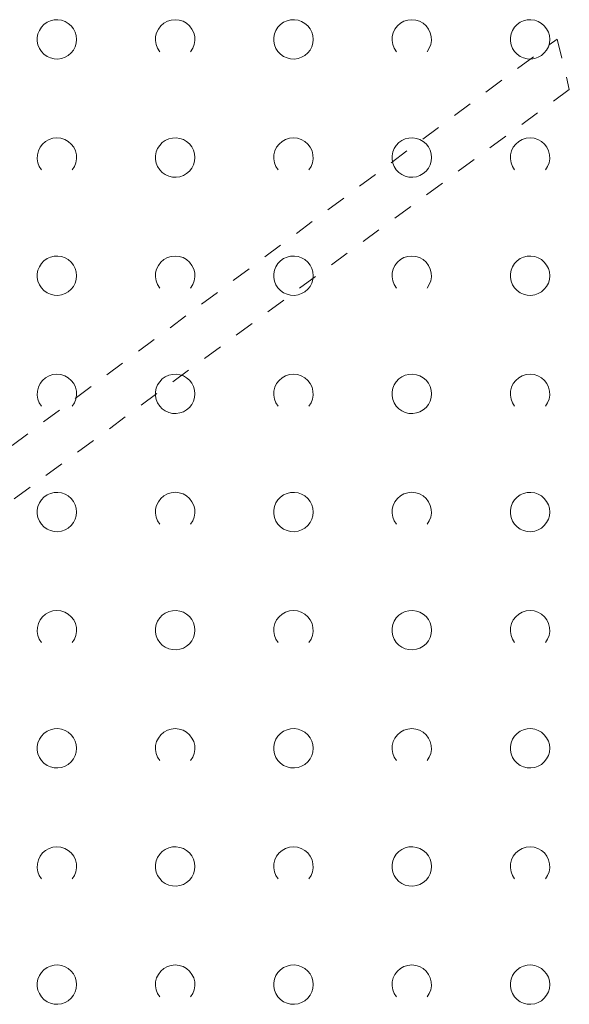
# Model space of a CAD drawing. Extents: x 5474185 to 5474933, y 5916077 to 5916824.
# Tile 55 of 256: x 5474343 to 5474357, y 5916622 to 5916647. Entities that reach past the tile are written whole.
import ezdxf

# ---------------------------------------------------------------- set-up
doc = ezdxf.new("R2010")
doc.units = 0
doc.linetypes.add('PRZER1-1', pattern=[1, 0.5, -0.5])
doc.layers.add('GESUZY', color=253, linetype='CONTINUOUS', lineweight=18)
doc.layers.add('GSSZAD', color=254, linetype='CONTINUOUS', lineweight=18)

msp = doc.modelspace()

# ---------------------------------------------------------------- linework, layer by layer
at = {"layer": 'GESUZY', "linetype": 'PRZER1-1', "lineweight": 13}
for p, q in [((5474338.4, 5916632.37, 10.08), (5474357.03, 5916646.28, 10.08)), ((5474357.03, 5916646.28, 10.08), (5474357.34, 5916645, 10.08)), ((5474357.34, 5916645, 10.08), (5474338.76, 5916631.28, 10.08))]:
    msp.add_line(p, q, dxfattribs=at)
at = {"layer": 'GSSZAD', "elevation": 10.1, "flags": 128}
for points in [[(5474344.845, 5916646.271005), (5474344.835964, 5916646.365631), (5474344.809184, 5916646.456836), (5474344.765627, 5916646.541325), (5474344.706867, 5916646.616045), (5474344.635028, 5916646.678293), (5474344.552708, 5916646.725821), (5474344.462879, 5916646.756911), (5474344.368791, 5916646.770439), (5474344.273843, 5916646.765916), (5474344.181466, 5916646.743505), (5474344.095, 5916646.704018), (5474344.01757, 5916646.64888), (5474343.951973, 5916646.580084), (5474343.900582, 5916646.500118), (5474343.865254, 5916646.411871), (5474343.847264, 5916646.318533), (5474343.847264, 5916646.223477), (5474343.865254, 5916646.130139), (5474343.900582, 5916646.041892), (5474343.951973, 5916645.961926), (5474344.01757, 5916645.89313), (5474344.095, 5916645.837992), (5474344.181466, 5916645.798505), (5474344.273843, 5916645.776094), (5474344.368791, 5916645.771571), (5474344.462879, 5916645.785099), (5474344.552708, 5916645.816189), (5474344.635028, 5916645.863717), (5474344.706867, 5916645.925965), (5474344.765627, 5916646.000685), (5474344.809184, 5916646.085174), (5474344.835964, 5916646.176379), (5474344.845, 5916646.271005)], [(5474350.845, 5916646.271005), (5474350.835964, 5916646.365631), (5474350.809184, 5916646.456836), (5474350.765627, 5916646.541325), (5474350.706867, 5916646.616045), (5474350.635028, 5916646.678293), (5474350.552708, 5916646.725821), (5474350.462879, 5916646.756911), (5474350.368791, 5916646.770439), (5474350.273843, 5916646.765916), (5474350.181466, 5916646.743505), (5474350.095, 5916646.704018), (5474350.01757, 5916646.64888), (5474349.951973, 5916646.580084), (5474349.900582, 5916646.500118), (5474349.865254, 5916646.411871), (5474349.847264, 5916646.318533), (5474349.847264, 5916646.223477), (5474349.865254, 5916646.130139), (5474349.900582, 5916646.041892), (5474349.951973, 5916645.961926), (5474350.01757, 5916645.89313), (5474350.095, 5916645.837992), (5474350.181466, 5916645.798505), (5474350.273843, 5916645.776094), (5474350.368791, 5916645.771571), (5474350.462879, 5916645.785099), (5474350.552708, 5916645.816189), (5474350.635028, 5916645.863717), (5474350.706867, 5916645.925965), (5474350.765627, 5916646.000685), (5474350.809184, 5916646.085174), (5474350.835964, 5916646.176379), (5474350.845, 5916646.271005)], [(5474356.845, 5916646.271005), (5474356.835964, 5916646.365631), (5474356.809184, 5916646.456836), (5474356.765627, 5916646.541325), (5474356.706867, 5916646.616045), (5474356.635028, 5916646.678293), (5474356.552708, 5916646.725821), (5474356.462879, 5916646.756911), (5474356.368791, 5916646.770439), (5474356.273843, 5916646.765916), (5474356.181466, 5916646.743505), (5474356.095, 5916646.704018), (5474356.01757, 5916646.64888), (5474355.951973, 5916646.580084), (5474355.900582, 5916646.500118), (5474355.865254, 5916646.411871), (5474355.847264, 5916646.318533), (5474355.847264, 5916646.223477), (5474355.865254, 5916646.130139), (5474355.900582, 5916646.041892), (5474355.951973, 5916645.961926), (5474356.01757, 5916645.89313), (5474356.095, 5916645.837992), (5474356.181466, 5916645.798505), (5474356.273843, 5916645.776094), (5474356.368791, 5916645.771571), (5474356.462879, 5916645.785099), (5474356.552708, 5916645.816189), (5474356.635028, 5916645.863717), (5474356.706867, 5916645.925965), (5474356.765627, 5916646.000685), (5474356.809184, 5916646.085174), (5474356.835964, 5916646.176379), (5474356.845, 5916646.271005)], [(5474347.845, 5916643.271005), (5474347.835964, 5916643.365631), (5474347.809184, 5916643.456836), (5474347.765627, 5916643.541325), (5474347.706867, 5916643.616045), (5474347.635028, 5916643.678293), (5474347.552708, 5916643.725821), (5474347.462879, 5916643.756911), (5474347.368791, 5916643.770439), (5474347.273843, 5916643.765916), (5474347.181466, 5916643.743505), (5474347.095, 5916643.704018), (5474347.01757, 5916643.64888), (5474346.951973, 5916643.580084), (5474346.900582, 5916643.500118), (5474346.865254, 5916643.411871), (5474346.847264, 5916643.318533), (5474346.847264, 5916643.223477), (5474346.865254, 5916643.130139), (5474346.900582, 5916643.041892), (5474346.951973, 5916642.961926), (5474347.01757, 5916642.89313), (5474347.095, 5916642.837992), (5474347.181466, 5916642.798505), (5474347.273843, 5916642.776094), (5474347.368791, 5916642.771571), (5474347.462879, 5916642.785099), (5474347.552708, 5916642.816189), (5474347.635028, 5916642.863717), (5474347.706867, 5916642.925965), (5474347.765627, 5916643.000685), (5474347.809184, 5916643.085174), (5474347.835964, 5916643.176379), (5474347.845, 5916643.271005)], [(5474353.845, 5916643.271005), (5474353.835964, 5916643.365631), (5474353.809184, 5916643.456836), (5474353.765627, 5916643.541325), (5474353.706867, 5916643.616045), (5474353.635028, 5916643.678293), (5474353.552708, 5916643.725821), (5474353.462879, 5916643.756911), (5474353.368791, 5916643.770439), (5474353.273843, 5916643.765916), (5474353.181466, 5916643.743505), (5474353.095, 5916643.704018), (5474353.01757, 5916643.64888), (5474352.951973, 5916643.580084), (5474352.900582, 5916643.500118), (5474352.865254, 5916643.411871), (5474352.847264, 5916643.318533), (5474352.847264, 5916643.223477), (5474352.865254, 5916643.130139), (5474352.900582, 5916643.041892), (5474352.951973, 5916642.961926), (5474353.01757, 5916642.89313), (5474353.095, 5916642.837992), (5474353.181466, 5916642.798505), (5474353.273843, 5916642.776094), (5474353.368791, 5916642.771571), (5474353.462879, 5916642.785099), (5474353.552708, 5916642.816189), (5474353.635028, 5916642.863717), (5474353.706867, 5916642.925965), (5474353.765627, 5916643.000685), (5474353.809184, 5916643.085174), (5474353.835964, 5916643.176379), (5474353.845, 5916643.271005)], [(5474344.845, 5916640.271005), (5474344.835964, 5916640.365631), (5474344.809184, 5916640.456836), (5474344.765627, 5916640.541325), (5474344.706867, 5916640.616045), (5474344.635028, 5916640.678293), (5474344.552708, 5916640.725821), (5474344.462879, 5916640.756911), (5474344.368791, 5916640.770439), (5474344.273843, 5916640.765916), (5474344.181466, 5916640.743505), (5474344.095, 5916640.704018), (5474344.01757, 5916640.64888), (5474343.951973, 5916640.580084), (5474343.900582, 5916640.500118), (5474343.865254, 5916640.411871), (5474343.847264, 5916640.318533), (5474343.847264, 5916640.223477), (5474343.865254, 5916640.130139), (5474343.900582, 5916640.041892), (5474343.951973, 5916639.961926), (5474344.01757, 5916639.89313), (5474344.095, 5916639.837992), (5474344.181466, 5916639.798505), (5474344.273843, 5916639.776094), (5474344.368791, 5916639.771571), (5474344.462879, 5916639.785099), (5474344.552708, 5916639.816189), (5474344.635028, 5916639.863717), (5474344.706867, 5916639.925965), (5474344.765627, 5916640.000685), (5474344.809184, 5916640.085174), (5474344.835964, 5916640.176379), (5474344.845, 5916640.271005)], [(5474350.845, 5916640.271005), (5474350.835964, 5916640.365631), (5474350.809184, 5916640.456836), (5474350.765627, 5916640.541325), (5474350.706867, 5916640.616045), (5474350.635028, 5916640.678293), (5474350.552708, 5916640.725821), (5474350.462879, 5916640.756911), (5474350.368791, 5916640.770439), (5474350.273843, 5916640.765916), (5474350.181466, 5916640.743505), (5474350.095, 5916640.704018), (5474350.01757, 5916640.64888), (5474349.951973, 5916640.580084), (5474349.900582, 5916640.500118), (5474349.865254, 5916640.411871), (5474349.847264, 5916640.318533), (5474349.847264, 5916640.223477), (5474349.865254, 5916640.130139), (5474349.900582, 5916640.041892), (5474349.951973, 5916639.961926), (5474350.01757, 5916639.89313), (5474350.095, 5916639.837992), (5474350.181466, 5916639.798505), (5474350.273843, 5916639.776094), (5474350.368791, 5916639.771571), (5474350.462879, 5916639.785099), (5474350.552708, 5916639.816189), (5474350.635028, 5916639.863717), (5474350.706867, 5916639.925965), (5474350.765627, 5916640.000685), (5474350.809184, 5916640.085174), (5474350.835964, 5916640.176379), (5474350.845, 5916640.271005)], [(5474356.845, 5916640.271005), (5474356.835964, 5916640.365631), (5474356.809184, 5916640.456836), (5474356.765627, 5916640.541325), (5474356.706867, 5916640.616045), (5474356.635028, 5916640.678293), (5474356.552708, 5916640.725821), (5474356.462879, 5916640.756911), (5474356.368791, 5916640.770439), (5474356.273843, 5916640.765916), (5474356.181466, 5916640.743505), (5474356.095, 5916640.704018), (5474356.01757, 5916640.64888), (5474355.951973, 5916640.580084), (5474355.900582, 5916640.500118), (5474355.865254, 5916640.411871), (5474355.847264, 5916640.318533), (5474355.847264, 5916640.223477), (5474355.865254, 5916640.130139), (5474355.900582, 5916640.041892), (5474355.951973, 5916639.961926), (5474356.01757, 5916639.89313), (5474356.095, 5916639.837992), (5474356.181466, 5916639.798505), (5474356.273843, 5916639.776094), (5474356.368791, 5916639.771571), (5474356.462879, 5916639.785099), (5474356.552708, 5916639.816189), (5474356.635028, 5916639.863717), (5474356.706867, 5916639.925965), (5474356.765627, 5916640.000685), (5474356.809184, 5916640.085174), (5474356.835964, 5916640.176379), (5474356.845, 5916640.271005)], [(5474347.845, 5916637.271005), (5474347.835964, 5916637.365631), (5474347.809184, 5916637.456836), (5474347.765627, 5916637.541325), (5474347.706867, 5916637.616045), (5474347.635028, 5916637.678293), (5474347.552708, 5916637.725821), (5474347.462879, 5916637.756911), (5474347.368791, 5916637.770439), (5474347.273843, 5916637.765916), (5474347.181466, 5916637.743505), (5474347.095, 5916637.704018), (5474347.01757, 5916637.64888), (5474346.951973, 5916637.580084), (5474346.900582, 5916637.500118), (5474346.865254, 5916637.411871), (5474346.847264, 5916637.318533), (5474346.847264, 5916637.223477), (5474346.865254, 5916637.130139), (5474346.900582, 5916637.041892), (5474346.951973, 5916636.961926), (5474347.01757, 5916636.89313), (5474347.095, 5916636.837992), (5474347.181466, 5916636.798505), (5474347.273843, 5916636.776094), (5474347.368791, 5916636.771571), (5474347.462879, 5916636.785099), (5474347.552708, 5916636.816189), (5474347.635028, 5916636.863717), (5474347.706867, 5916636.925965), (5474347.765627, 5916637.000685), (5474347.809184, 5916637.085174), (5474347.835964, 5916637.176379), (5474347.845, 5916637.271005)], [(5474353.845, 5916637.271005), (5474353.835964, 5916637.365631), (5474353.809184, 5916637.456836), (5474353.765627, 5916637.541325), (5474353.706867, 5916637.616045), (5474353.635028, 5916637.678293), (5474353.552708, 5916637.725821), (5474353.462879, 5916637.756911), (5474353.368791, 5916637.770439), (5474353.273843, 5916637.765916), (5474353.181466, 5916637.743505), (5474353.095, 5916637.704018), (5474353.01757, 5916637.64888), (5474352.951973, 5916637.580084), (5474352.900582, 5916637.500118), (5474352.865254, 5916637.411871), (5474352.847264, 5916637.318533), (5474352.847264, 5916637.223477), (5474352.865254, 5916637.130139), (5474352.900582, 5916637.041892), (5474352.951973, 5916636.961926), (5474353.01757, 5916636.89313), (5474353.095, 5916636.837992), (5474353.181466, 5916636.798505), (5474353.273843, 5916636.776094), (5474353.368791, 5916636.771571), (5474353.462879, 5916636.785099), (5474353.552708, 5916636.816189), (5474353.635028, 5916636.863717), (5474353.706867, 5916636.925965), (5474353.765627, 5916637.000685), (5474353.809184, 5916637.085174), (5474353.835964, 5916637.176379), (5474353.845, 5916637.271005)], [(5474344.845, 5916634.271005), (5474344.835964, 5916634.365631), (5474344.809184, 5916634.456836), (5474344.765627, 5916634.541325), (5474344.706867, 5916634.616045), (5474344.635028, 5916634.678293), (5474344.552708, 5916634.725821), (5474344.462879, 5916634.756911), (5474344.368791, 5916634.770439), (5474344.273843, 5916634.765916), (5474344.181466, 5916634.743505), (5474344.095, 5916634.704018), (5474344.01757, 5916634.64888), (5474343.951973, 5916634.580084), (5474343.900582, 5916634.500118), (5474343.865254, 5916634.411871), (5474343.847264, 5916634.318533), (5474343.847264, 5916634.223477), (5474343.865254, 5916634.130139), (5474343.900582, 5916634.041892), (5474343.951973, 5916633.961926), (5474344.01757, 5916633.89313), (5474344.095, 5916633.837992), (5474344.181466, 5916633.798505), (5474344.273843, 5916633.776094), (5474344.368791, 5916633.771571), (5474344.462879, 5916633.785099), (5474344.552708, 5916633.816189), (5474344.635028, 5916633.863717), (5474344.706867, 5916633.925965), (5474344.765627, 5916634.000685), (5474344.809184, 5916634.085174), (5474344.835964, 5916634.176379), (5474344.845, 5916634.271005)], [(5474350.845, 5916634.271005), (5474350.835964, 5916634.365631), (5474350.809184, 5916634.456836), (5474350.765627, 5916634.541325), (5474350.706867, 5916634.616045), (5474350.635028, 5916634.678293), (5474350.552708, 5916634.725821), (5474350.462879, 5916634.756911), (5474350.368791, 5916634.770439), (5474350.273843, 5916634.765916), (5474350.181466, 5916634.743505), (5474350.095, 5916634.704018), (5474350.01757, 5916634.64888), (5474349.951973, 5916634.580084), (5474349.900582, 5916634.500118), (5474349.865254, 5916634.411871), (5474349.847264, 5916634.318533), (5474349.847264, 5916634.223477), (5474349.865254, 5916634.130139), (5474349.900582, 5916634.041892), (5474349.951973, 5916633.961926), (5474350.01757, 5916633.89313), (5474350.095, 5916633.837992), (5474350.181466, 5916633.798505), (5474350.273843, 5916633.776094), (5474350.368791, 5916633.771571), (5474350.462879, 5916633.785099), (5474350.552708, 5916633.816189), (5474350.635028, 5916633.863717), (5474350.706867, 5916633.925965), (5474350.765627, 5916634.000685), (5474350.809184, 5916634.085174), (5474350.835964, 5916634.176379), (5474350.845, 5916634.271005)], [(5474356.845, 5916634.271005), (5474356.835964, 5916634.365631), (5474356.809184, 5916634.456836), (5474356.765627, 5916634.541325), (5474356.706867, 5916634.616045), (5474356.635028, 5916634.678293), (5474356.552708, 5916634.725821), (5474356.462879, 5916634.756911), (5474356.368791, 5916634.770439), (5474356.273843, 5916634.765916), (5474356.181466, 5916634.743505), (5474356.095, 5916634.704018), (5474356.01757, 5916634.64888), (5474355.951973, 5916634.580084), (5474355.900582, 5916634.500118), (5474355.865254, 5916634.411871), (5474355.847264, 5916634.318533), (5474355.847264, 5916634.223477), (5474355.865254, 5916634.130139), (5474355.900582, 5916634.041892), (5474355.951973, 5916633.961926), (5474356.01757, 5916633.89313), (5474356.095, 5916633.837992), (5474356.181466, 5916633.798505), (5474356.273843, 5916633.776094), (5474356.368791, 5916633.771571), (5474356.462879, 5916633.785099), (5474356.552708, 5916633.816189), (5474356.635028, 5916633.863717), (5474356.706867, 5916633.925965), (5474356.765627, 5916634.000685), (5474356.809184, 5916634.085174), (5474356.835964, 5916634.176379), (5474356.845, 5916634.271005)], [(5474347.845, 5916631.271005), (5474347.835964, 5916631.365631), (5474347.809184, 5916631.456836), (5474347.765627, 5916631.541325), (5474347.706867, 5916631.616045), (5474347.635028, 5916631.678293), (5474347.552708, 5916631.725821), (5474347.462879, 5916631.756911), (5474347.368791, 5916631.770439), (5474347.273843, 5916631.765916), (5474347.181466, 5916631.743505), (5474347.095, 5916631.704018), (5474347.01757, 5916631.64888), (5474346.951973, 5916631.580084), (5474346.900582, 5916631.500118), (5474346.865254, 5916631.411871), (5474346.847264, 5916631.318533), (5474346.847264, 5916631.223477), (5474346.865254, 5916631.130139), (5474346.900582, 5916631.041892), (5474346.951973, 5916630.961926), (5474347.01757, 5916630.89313), (5474347.095, 5916630.837992), (5474347.181466, 5916630.798505), (5474347.273843, 5916630.776094), (5474347.368791, 5916630.771571), (5474347.462879, 5916630.785099), (5474347.552708, 5916630.816189), (5474347.635028, 5916630.863717), (5474347.706867, 5916630.925965), (5474347.765627, 5916631.000685), (5474347.809184, 5916631.085174), (5474347.835964, 5916631.176379), (5474347.845, 5916631.271005)], [(5474353.845, 5916631.271005), (5474353.835964, 5916631.365631), (5474353.809184, 5916631.456836), (5474353.765627, 5916631.541325), (5474353.706867, 5916631.616045), (5474353.635028, 5916631.678293), (5474353.552708, 5916631.725821), (5474353.462879, 5916631.756911), (5474353.368791, 5916631.770439), (5474353.273843, 5916631.765916), (5474353.181466, 5916631.743505), (5474353.095, 5916631.704018), (5474353.01757, 5916631.64888), (5474352.951973, 5916631.580084), (5474352.900582, 5916631.500118), (5474352.865254, 5916631.411871), (5474352.847264, 5916631.318533), (5474352.847264, 5916631.223477), (5474352.865254, 5916631.130139), (5474352.900582, 5916631.041892), (5474352.951973, 5916630.961926), (5474353.01757, 5916630.89313), (5474353.095, 5916630.837992), (5474353.181466, 5916630.798505), (5474353.273843, 5916630.776094), (5474353.368791, 5916630.771571), (5474353.462879, 5916630.785099), (5474353.552708, 5916630.816189), (5474353.635028, 5916630.863717), (5474353.706867, 5916630.925965), (5474353.765627, 5916631.000685), (5474353.809184, 5916631.085174), (5474353.835964, 5916631.176379), (5474353.845, 5916631.271005)], [(5474344.845, 5916628.271005), (5474344.835964, 5916628.365631), (5474344.809184, 5916628.456836), (5474344.765627, 5916628.541325), (5474344.706867, 5916628.616045), (5474344.635028, 5916628.678293), (5474344.552708, 5916628.725821), (5474344.462879, 5916628.756911), (5474344.368791, 5916628.770439), (5474344.273843, 5916628.765916), (5474344.181466, 5916628.743505), (5474344.095, 5916628.704018), (5474344.01757, 5916628.64888), (5474343.951973, 5916628.580084), (5474343.900582, 5916628.500118), (5474343.865254, 5916628.411871), (5474343.847264, 5916628.318533), (5474343.847264, 5916628.223477), (5474343.865254, 5916628.130139), (5474343.900582, 5916628.041892), (5474343.951973, 5916627.961926), (5474344.01757, 5916627.89313), (5474344.095, 5916627.837992), (5474344.181466, 5916627.798505), (5474344.273843, 5916627.776094), (5474344.368791, 5916627.771571), (5474344.462879, 5916627.785099), (5474344.552708, 5916627.816189), (5474344.635028, 5916627.863717), (5474344.706867, 5916627.925965), (5474344.765627, 5916628.000685), (5474344.809184, 5916628.085174), (5474344.835964, 5916628.176379), (5474344.845, 5916628.271005)], [(5474350.845, 5916628.271005), (5474350.835964, 5916628.365631), (5474350.809184, 5916628.456836), (5474350.765627, 5916628.541325), (5474350.706867, 5916628.616045), (5474350.635028, 5916628.678293), (5474350.552708, 5916628.725821), (5474350.462879, 5916628.756911), (5474350.368791, 5916628.770439), (5474350.273843, 5916628.765916), (5474350.181466, 5916628.743505), (5474350.095, 5916628.704018), (5474350.01757, 5916628.64888), (5474349.951973, 5916628.580084), (5474349.900582, 5916628.500118), (5474349.865254, 5916628.411871), (5474349.847264, 5916628.318533), (5474349.847264, 5916628.223477), (5474349.865254, 5916628.130139), (5474349.900582, 5916628.041892), (5474349.951973, 5916627.961926), (5474350.01757, 5916627.89313), (5474350.095, 5916627.837992), (5474350.181466, 5916627.798505), (5474350.273843, 5916627.776094), (5474350.368791, 5916627.771571), (5474350.462879, 5916627.785099), (5474350.552708, 5916627.816189), (5474350.635028, 5916627.863717), (5474350.706867, 5916627.925965), (5474350.765627, 5916628.000685), (5474350.809184, 5916628.085174), (5474350.835964, 5916628.176379), (5474350.845, 5916628.271005)], [(5474356.845, 5916628.271005), (5474356.835964, 5916628.365631), (5474356.809184, 5916628.456836), (5474356.765627, 5916628.541325), (5474356.706867, 5916628.616045), (5474356.635028, 5916628.678293), (5474356.552708, 5916628.725821), (5474356.462879, 5916628.756911), (5474356.368791, 5916628.770439), (5474356.273843, 5916628.765916), (5474356.181466, 5916628.743505), (5474356.095, 5916628.704018), (5474356.01757, 5916628.64888), (5474355.951973, 5916628.580084), (5474355.900582, 5916628.500118), (5474355.865254, 5916628.411871), (5474355.847264, 5916628.318533), (5474355.847264, 5916628.223477), (5474355.865254, 5916628.130139), (5474355.900582, 5916628.041892), (5474355.951973, 5916627.961926), (5474356.01757, 5916627.89313), (5474356.095, 5916627.837992), (5474356.181466, 5916627.798505), (5474356.273843, 5916627.776094), (5474356.368791, 5916627.771571), (5474356.462879, 5916627.785099), (5474356.552708, 5916627.816189), (5474356.635028, 5916627.863717), (5474356.706867, 5916627.925965), (5474356.765627, 5916628.000685), (5474356.809184, 5916628.085174), (5474356.835964, 5916628.176379), (5474356.845, 5916628.271005)], [(5474347.845, 5916625.271005), (5474347.835964, 5916625.365631), (5474347.809184, 5916625.456836), (5474347.765627, 5916625.541325), (5474347.706867, 5916625.616045), (5474347.635028, 5916625.678293), (5474347.552708, 5916625.725821), (5474347.462879, 5916625.756911), (5474347.368791, 5916625.770439), (5474347.273843, 5916625.765916), (5474347.181466, 5916625.743505), (5474347.095, 5916625.704018), (5474347.01757, 5916625.64888), (5474346.951973, 5916625.580084), (5474346.900582, 5916625.500118), (5474346.865254, 5916625.411871), (5474346.847264, 5916625.318533), (5474346.847264, 5916625.223477), (5474346.865254, 5916625.130139), (5474346.900582, 5916625.041892), (5474346.951973, 5916624.961926), (5474347.01757, 5916624.89313), (5474347.095, 5916624.837992), (5474347.181466, 5916624.798505), (5474347.273843, 5916624.776094), (5474347.368791, 5916624.771571), (5474347.462879, 5916624.785099), (5474347.552708, 5916624.816189), (5474347.635028, 5916624.863717), (5474347.706867, 5916624.925965), (5474347.765627, 5916625.000685), (5474347.809184, 5916625.085174), (5474347.835964, 5916625.176379), (5474347.845, 5916625.271005)], [(5474353.845, 5916625.271005), (5474353.835964, 5916625.365631), (5474353.809184, 5916625.456836), (5474353.765627, 5916625.541325), (5474353.706867, 5916625.616045), (5474353.635028, 5916625.678293), (5474353.552708, 5916625.725821), (5474353.462879, 5916625.756911), (5474353.368791, 5916625.770439), (5474353.273843, 5916625.765916), (5474353.181466, 5916625.743505), (5474353.095, 5916625.704018), (5474353.01757, 5916625.64888), (5474352.951973, 5916625.580084), (5474352.900582, 5916625.500118), (5474352.865254, 5916625.411871), (5474352.847264, 5916625.318533), (5474352.847264, 5916625.223477), (5474352.865254, 5916625.130139), (5474352.900582, 5916625.041892), (5474352.951973, 5916624.961926), (5474353.01757, 5916624.89313), (5474353.095, 5916624.837992), (5474353.181466, 5916624.798505), (5474353.273843, 5916624.776094), (5474353.368791, 5916624.771571), (5474353.462879, 5916624.785099), (5474353.552708, 5916624.816189), (5474353.635028, 5916624.863717), (5474353.706867, 5916624.925965), (5474353.765627, 5916625.000685), (5474353.809184, 5916625.085174), (5474353.835964, 5916625.176379), (5474353.845, 5916625.271005)], [(5474344.845, 5916622.271005), (5474344.835964, 5916622.365631), (5474344.809184, 5916622.456836), (5474344.765627, 5916622.541325), (5474344.706867, 5916622.616045), (5474344.635028, 5916622.678293), (5474344.552708, 5916622.725821), (5474344.462879, 5916622.756911), (5474344.368791, 5916622.770439), (5474344.273843, 5916622.765916), (5474344.181466, 5916622.743505), (5474344.095, 5916622.704018), (5474344.01757, 5916622.64888), (5474343.951973, 5916622.580084), (5474343.900582, 5916622.500118), (5474343.865254, 5916622.411871), (5474343.847264, 5916622.318533), (5474343.847264, 5916622.223477), (5474343.865254, 5916622.130139), (5474343.900582, 5916622.041892), (5474343.951973, 5916621.961926), (5474344.01757, 5916621.89313), (5474344.095, 5916621.837992), (5474344.181466, 5916621.798505), (5474344.273843, 5916621.776094), (5474344.368791, 5916621.771571), (5474344.462879, 5916621.785099), (5474344.552708, 5916621.816189), (5474344.635028, 5916621.863717), (5474344.706867, 5916621.925965), (5474344.765627, 5916622.000685), (5474344.809184, 5916622.085174), (5474344.835964, 5916622.176379), (5474344.845, 5916622.271005)], [(5474350.845, 5916622.271005), (5474350.835964, 5916622.365631), (5474350.809184, 5916622.456836), (5474350.765627, 5916622.541325), (5474350.706867, 5916622.616045), (5474350.635028, 5916622.678293), (5474350.552708, 5916622.725821), (5474350.462879, 5916622.756911), (5474350.368791, 5916622.770439), (5474350.273843, 5916622.765916), (5474350.181466, 5916622.743505), (5474350.095, 5916622.704018), (5474350.01757, 5916622.64888), (5474349.951973, 5916622.580084), (5474349.900582, 5916622.500118), (5474349.865254, 5916622.411871), (5474349.847264, 5916622.318533), (5474349.847264, 5916622.223477), (5474349.865254, 5916622.130139), (5474349.900582, 5916622.041892), (5474349.951973, 5916621.961926), (5474350.01757, 5916621.89313), (5474350.095, 5916621.837992), (5474350.181466, 5916621.798505), (5474350.273843, 5916621.776094), (5474350.368791, 5916621.771571), (5474350.462879, 5916621.785099), (5474350.552708, 5916621.816189), (5474350.635028, 5916621.863717), (5474350.706867, 5916621.925965), (5474350.765627, 5916622.000685), (5474350.809184, 5916622.085174), (5474350.835964, 5916622.176379), (5474350.845, 5916622.271005)], [(5474356.845, 5916622.271005), (5474356.835964, 5916622.365631), (5474356.809184, 5916622.456836), (5474356.765627, 5916622.541325), (5474356.706867, 5916622.616045), (5474356.635028, 5916622.678293), (5474356.552708, 5916622.725821), (5474356.462879, 5916622.756911), (5474356.368791, 5916622.770439), (5474356.273843, 5916622.765916), (5474356.181466, 5916622.743505), (5474356.095, 5916622.704018), (5474356.01757, 5916622.64888), (5474355.951973, 5916622.580084), (5474355.900582, 5916622.500118), (5474355.865254, 5916622.411871), (5474355.847264, 5916622.318533), (5474355.847264, 5916622.223477), (5474355.865254, 5916622.130139), (5474355.900582, 5916622.041892), (5474355.951973, 5916621.961926), (5474356.01757, 5916621.89313), (5474356.095, 5916621.837992), (5474356.181466, 5916621.798505), (5474356.273843, 5916621.776094), (5474356.368791, 5916621.771571), (5474356.462879, 5916621.785099), (5474356.552708, 5916621.816189), (5474356.635028, 5916621.863717), (5474356.706867, 5916621.925965), (5474356.765627, 5916622.000685), (5474356.809184, 5916622.085174), (5474356.835964, 5916622.176379), (5474356.845, 5916622.271005)]]:
    msp.add_lwpolyline(points, close=True, dxfattribs=at)
for points in [[(5474346.954688, 5916645.958505), (5474346.899433, 5916646.044136), (5474346.862688, 5916646.139191), (5474346.84598, 5916646.239723), (5474346.850002, 5916646.341554), (5474346.874588, 5916646.440454), (5474346.918717, 5916646.532315), (5474346.980554, 5916646.61332), (5474347.057532, 5916646.680104), (5474347.146452, 5916646.729894), (5474347.24362, 5916646.760619), (5474347.345, 5916646.771005), (5474347.44638, 5916646.760619), (5474347.543548, 5916646.729894), (5474347.632468, 5916646.680104), (5474347.709446, 5916646.61332), (5474347.771283, 5916646.532315), (5474347.815412, 5916646.440454), (5474347.839998, 5916646.341554), (5474347.84402, 5916646.239723), (5474347.827312, 5916646.139191), (5474347.790567, 5916646.044136), (5474347.735312, 5916645.958505)], [(5474352.954688, 5916645.958505), (5474352.899433, 5916646.044136), (5474352.862688, 5916646.139191), (5474352.84598, 5916646.239723), (5474352.850002, 5916646.341554), (5474352.874588, 5916646.440454), (5474352.918717, 5916646.532315), (5474352.980554, 5916646.61332), (5474353.057532, 5916646.680104), (5474353.146452, 5916646.729894), (5474353.24362, 5916646.760619), (5474353.345, 5916646.771005), (5474353.44638, 5916646.760619), (5474353.543548, 5916646.729894), (5474353.632468, 5916646.680104), (5474353.709446, 5916646.61332), (5474353.771283, 5916646.532315), (5474353.815412, 5916646.440454), (5474353.839998, 5916646.341554), (5474353.84402, 5916646.239723), (5474353.827312, 5916646.139191), (5474353.790567, 5916646.044136), (5474353.735312, 5916645.958505)], [(5474343.954688, 5916642.958505), (5474343.899433, 5916643.044136), (5474343.862688, 5916643.139191), (5474343.84598, 5916643.239723), (5474343.850002, 5916643.341554), (5474343.874588, 5916643.440454), (5474343.918717, 5916643.532315), (5474343.980554, 5916643.61332), (5474344.057532, 5916643.680104), (5474344.146452, 5916643.729894), (5474344.24362, 5916643.760619), (5474344.345, 5916643.771005), (5474344.44638, 5916643.760619), (5474344.543548, 5916643.729894), (5474344.632468, 5916643.680104), (5474344.709446, 5916643.61332), (5474344.771283, 5916643.532315), (5474344.815412, 5916643.440454), (5474344.839998, 5916643.341554), (5474344.84402, 5916643.239723), (5474344.827312, 5916643.139191), (5474344.790567, 5916643.044136), (5474344.735312, 5916642.958505)], [(5474349.954688, 5916642.958505), (5474349.899433, 5916643.044136), (5474349.862688, 5916643.139191), (5474349.84598, 5916643.239723), (5474349.850002, 5916643.341554), (5474349.874588, 5916643.440454), (5474349.918717, 5916643.532315), (5474349.980554, 5916643.61332), (5474350.057532, 5916643.680104), (5474350.146452, 5916643.729894), (5474350.24362, 5916643.760619), (5474350.345, 5916643.771005), (5474350.44638, 5916643.760619), (5474350.543548, 5916643.729894), (5474350.632468, 5916643.680104), (5474350.709446, 5916643.61332), (5474350.771283, 5916643.532315), (5474350.815412, 5916643.440454), (5474350.839998, 5916643.341554), (5474350.84402, 5916643.239723), (5474350.827312, 5916643.139191), (5474350.790567, 5916643.044136), (5474350.735312, 5916642.958505)], [(5474355.954688, 5916642.958505), (5474355.899433, 5916643.044136), (5474355.862688, 5916643.139191), (5474355.84598, 5916643.239723), (5474355.850002, 5916643.341554), (5474355.874588, 5916643.440454), (5474355.918717, 5916643.532315), (5474355.980554, 5916643.61332), (5474356.057532, 5916643.680104), (5474356.146452, 5916643.729894), (5474356.24362, 5916643.760619), (5474356.345, 5916643.771005), (5474356.44638, 5916643.760619), (5474356.543548, 5916643.729894), (5474356.632468, 5916643.680104), (5474356.709446, 5916643.61332), (5474356.771283, 5916643.532315), (5474356.815412, 5916643.440454), (5474356.839998, 5916643.341554), (5474356.84402, 5916643.239723), (5474356.827312, 5916643.139191), (5474356.790567, 5916643.044136), (5474356.735312, 5916642.958505)], [(5474346.954688, 5916639.958505), (5474346.899433, 5916640.044136), (5474346.862688, 5916640.139191), (5474346.84598, 5916640.239723), (5474346.850002, 5916640.341554), (5474346.874588, 5916640.440454), (5474346.918717, 5916640.532315), (5474346.980554, 5916640.61332), (5474347.057532, 5916640.680104), (5474347.146452, 5916640.729894), (5474347.24362, 5916640.760619), (5474347.345, 5916640.771005), (5474347.44638, 5916640.760619), (5474347.543548, 5916640.729894), (5474347.632468, 5916640.680104), (5474347.709446, 5916640.61332), (5474347.771283, 5916640.532315), (5474347.815412, 5916640.440454), (5474347.839998, 5916640.341554), (5474347.84402, 5916640.239723), (5474347.827312, 5916640.139191), (5474347.790567, 5916640.044136), (5474347.735312, 5916639.958505)], [(5474352.954688, 5916639.958505), (5474352.899433, 5916640.044136), (5474352.862688, 5916640.139191), (5474352.84598, 5916640.239723), (5474352.850002, 5916640.341554), (5474352.874588, 5916640.440454), (5474352.918717, 5916640.532315), (5474352.980554, 5916640.61332), (5474353.057532, 5916640.680104), (5474353.146452, 5916640.729894), (5474353.24362, 5916640.760619), (5474353.345, 5916640.771005), (5474353.44638, 5916640.760619), (5474353.543548, 5916640.729894), (5474353.632468, 5916640.680104), (5474353.709446, 5916640.61332), (5474353.771283, 5916640.532315), (5474353.815412, 5916640.440454), (5474353.839998, 5916640.341554), (5474353.84402, 5916640.239723), (5474353.827312, 5916640.139191), (5474353.790567, 5916640.044136), (5474353.735312, 5916639.958505)], [(5474343.954688, 5916636.958505), (5474343.899433, 5916637.044136), (5474343.862688, 5916637.139191), (5474343.84598, 5916637.239723), (5474343.850002, 5916637.341554), (5474343.874588, 5916637.440454), (5474343.918717, 5916637.532315), (5474343.980554, 5916637.61332), (5474344.057532, 5916637.680104), (5474344.146452, 5916637.729894), (5474344.24362, 5916637.760619), (5474344.345, 5916637.771005), (5474344.44638, 5916637.760619), (5474344.543548, 5916637.729894), (5474344.632468, 5916637.680104), (5474344.709446, 5916637.61332), (5474344.771283, 5916637.532315), (5474344.815412, 5916637.440454), (5474344.839998, 5916637.341554), (5474344.84402, 5916637.239723), (5474344.827312, 5916637.139191), (5474344.790567, 5916637.044136), (5474344.735312, 5916636.958505)], [(5474349.954688, 5916636.958505), (5474349.899433, 5916637.044136), (5474349.862688, 5916637.139191), (5474349.84598, 5916637.239723), (5474349.850002, 5916637.341554), (5474349.874588, 5916637.440454), (5474349.918717, 5916637.532315), (5474349.980554, 5916637.61332), (5474350.057532, 5916637.680104), (5474350.146452, 5916637.729894), (5474350.24362, 5916637.760619), (5474350.345, 5916637.771005), (5474350.44638, 5916637.760619), (5474350.543548, 5916637.729894), (5474350.632468, 5916637.680104), (5474350.709446, 5916637.61332), (5474350.771283, 5916637.532315), (5474350.815412, 5916637.440454), (5474350.839998, 5916637.341554), (5474350.84402, 5916637.239723), (5474350.827312, 5916637.139191), (5474350.790567, 5916637.044136), (5474350.735312, 5916636.958505)], [(5474355.954688, 5916636.958505), (5474355.899433, 5916637.044136), (5474355.862688, 5916637.139191), (5474355.84598, 5916637.239723), (5474355.850002, 5916637.341554), (5474355.874588, 5916637.440454), (5474355.918717, 5916637.532315), (5474355.980554, 5916637.61332), (5474356.057532, 5916637.680104), (5474356.146452, 5916637.729894), (5474356.24362, 5916637.760619), (5474356.345, 5916637.771005), (5474356.44638, 5916637.760619), (5474356.543548, 5916637.729894), (5474356.632468, 5916637.680104), (5474356.709446, 5916637.61332), (5474356.771283, 5916637.532315), (5474356.815412, 5916637.440454), (5474356.839998, 5916637.341554), (5474356.84402, 5916637.239723), (5474356.827312, 5916637.139191), (5474356.790567, 5916637.044136), (5474356.735312, 5916636.958505)], [(5474346.954688, 5916633.958505), (5474346.899433, 5916634.044136), (5474346.862688, 5916634.139191), (5474346.84598, 5916634.239723), (5474346.850002, 5916634.341554), (5474346.874588, 5916634.440454), (5474346.918717, 5916634.532315), (5474346.980554, 5916634.61332), (5474347.057532, 5916634.680104), (5474347.146452, 5916634.729894), (5474347.24362, 5916634.760619), (5474347.345, 5916634.771005), (5474347.44638, 5916634.760619), (5474347.543548, 5916634.729894), (5474347.632468, 5916634.680104), (5474347.709446, 5916634.61332), (5474347.771283, 5916634.532315), (5474347.815412, 5916634.440454), (5474347.839998, 5916634.341554), (5474347.84402, 5916634.239723), (5474347.827312, 5916634.139191), (5474347.790567, 5916634.044136), (5474347.735312, 5916633.958505)], [(5474352.954688, 5916633.958505), (5474352.899433, 5916634.044136), (5474352.862688, 5916634.139191), (5474352.84598, 5916634.239723), (5474352.850002, 5916634.341554), (5474352.874588, 5916634.440454), (5474352.918717, 5916634.532315), (5474352.980554, 5916634.61332), (5474353.057532, 5916634.680104), (5474353.146452, 5916634.729894), (5474353.24362, 5916634.760619), (5474353.345, 5916634.771005), (5474353.44638, 5916634.760619), (5474353.543548, 5916634.729894), (5474353.632468, 5916634.680104), (5474353.709446, 5916634.61332), (5474353.771283, 5916634.532315), (5474353.815412, 5916634.440454), (5474353.839998, 5916634.341554), (5474353.84402, 5916634.239723), (5474353.827312, 5916634.139191), (5474353.790567, 5916634.044136), (5474353.735312, 5916633.958505)], [(5474343.954688, 5916630.958505), (5474343.899433, 5916631.044136), (5474343.862688, 5916631.139191), (5474343.84598, 5916631.239723), (5474343.850002, 5916631.341554), (5474343.874588, 5916631.440454), (5474343.918717, 5916631.532315), (5474343.980554, 5916631.61332), (5474344.057532, 5916631.680104), (5474344.146452, 5916631.729894), (5474344.24362, 5916631.760619), (5474344.345, 5916631.771005), (5474344.44638, 5916631.760619), (5474344.543548, 5916631.729894), (5474344.632468, 5916631.680104), (5474344.709446, 5916631.61332), (5474344.771283, 5916631.532315), (5474344.815412, 5916631.440454), (5474344.839998, 5916631.341554), (5474344.84402, 5916631.239723), (5474344.827312, 5916631.139191), (5474344.790567, 5916631.044136), (5474344.735312, 5916630.958505)], [(5474349.954688, 5916630.958505), (5474349.899433, 5916631.044136), (5474349.862688, 5916631.139191), (5474349.84598, 5916631.239723), (5474349.850002, 5916631.341554), (5474349.874588, 5916631.440454), (5474349.918717, 5916631.532315), (5474349.980554, 5916631.61332), (5474350.057532, 5916631.680104), (5474350.146452, 5916631.729894), (5474350.24362, 5916631.760619), (5474350.345, 5916631.771005), (5474350.44638, 5916631.760619), (5474350.543548, 5916631.729894), (5474350.632468, 5916631.680104), (5474350.709446, 5916631.61332), (5474350.771283, 5916631.532315), (5474350.815412, 5916631.440454), (5474350.839998, 5916631.341554), (5474350.84402, 5916631.239723), (5474350.827312, 5916631.139191), (5474350.790567, 5916631.044136), (5474350.735312, 5916630.958505)], [(5474355.954688, 5916630.958505), (5474355.899433, 5916631.044136), (5474355.862688, 5916631.139191), (5474355.84598, 5916631.239723), (5474355.850002, 5916631.341554), (5474355.874588, 5916631.440454), (5474355.918717, 5916631.532315), (5474355.980554, 5916631.61332), (5474356.057532, 5916631.680104), (5474356.146452, 5916631.729894), (5474356.24362, 5916631.760619), (5474356.345, 5916631.771005), (5474356.44638, 5916631.760619), (5474356.543548, 5916631.729894), (5474356.632468, 5916631.680104), (5474356.709446, 5916631.61332), (5474356.771283, 5916631.532315), (5474356.815412, 5916631.440454), (5474356.839998, 5916631.341554), (5474356.84402, 5916631.239723), (5474356.827312, 5916631.139191), (5474356.790567, 5916631.044136), (5474356.735312, 5916630.958505)], [(5474346.954688, 5916627.958505), (5474346.899433, 5916628.044136), (5474346.862688, 5916628.139191), (5474346.84598, 5916628.239723), (5474346.850002, 5916628.341554), (5474346.874588, 5916628.440454), (5474346.918717, 5916628.532315), (5474346.980554, 5916628.61332), (5474347.057532, 5916628.680104), (5474347.146452, 5916628.729894), (5474347.24362, 5916628.760619), (5474347.345, 5916628.771005), (5474347.44638, 5916628.760619), (5474347.543548, 5916628.729894), (5474347.632468, 5916628.680104), (5474347.709446, 5916628.61332), (5474347.771283, 5916628.532315), (5474347.815412, 5916628.440454), (5474347.839998, 5916628.341554), (5474347.84402, 5916628.239723), (5474347.827312, 5916628.139191), (5474347.790567, 5916628.044136), (5474347.735312, 5916627.958505)], [(5474352.954688, 5916627.958505), (5474352.899433, 5916628.044136), (5474352.862688, 5916628.139191), (5474352.84598, 5916628.239723), (5474352.850002, 5916628.341554), (5474352.874588, 5916628.440454), (5474352.918717, 5916628.532315), (5474352.980554, 5916628.61332), (5474353.057532, 5916628.680104), (5474353.146452, 5916628.729894), (5474353.24362, 5916628.760619), (5474353.345, 5916628.771005), (5474353.44638, 5916628.760619), (5474353.543548, 5916628.729894), (5474353.632468, 5916628.680104), (5474353.709446, 5916628.61332), (5474353.771283, 5916628.532315), (5474353.815412, 5916628.440454), (5474353.839998, 5916628.341554), (5474353.84402, 5916628.239723), (5474353.827312, 5916628.139191), (5474353.790567, 5916628.044136), (5474353.735312, 5916627.958505)], [(5474343.954688, 5916624.958505), (5474343.899433, 5916625.044136), (5474343.862688, 5916625.139191), (5474343.84598, 5916625.239723), (5474343.850002, 5916625.341554), (5474343.874588, 5916625.440454), (5474343.918717, 5916625.532315), (5474343.980554, 5916625.61332), (5474344.057532, 5916625.680104), (5474344.146452, 5916625.729894), (5474344.24362, 5916625.760619), (5474344.345, 5916625.771005), (5474344.44638, 5916625.760619), (5474344.543548, 5916625.729894), (5474344.632468, 5916625.680104), (5474344.709446, 5916625.61332), (5474344.771283, 5916625.532315), (5474344.815412, 5916625.440454), (5474344.839998, 5916625.341554), (5474344.84402, 5916625.239723), (5474344.827312, 5916625.139191), (5474344.790567, 5916625.044136), (5474344.735312, 5916624.958505)], [(5474349.954688, 5916624.958505), (5474349.899433, 5916625.044136), (5474349.862688, 5916625.139191), (5474349.84598, 5916625.239723), (5474349.850002, 5916625.341554), (5474349.874588, 5916625.440454), (5474349.918717, 5916625.532315), (5474349.980554, 5916625.61332), (5474350.057532, 5916625.680104), (5474350.146452, 5916625.729894), (5474350.24362, 5916625.760619), (5474350.345, 5916625.771005), (5474350.44638, 5916625.760619), (5474350.543548, 5916625.729894), (5474350.632468, 5916625.680104), (5474350.709446, 5916625.61332), (5474350.771283, 5916625.532315), (5474350.815412, 5916625.440454), (5474350.839998, 5916625.341554), (5474350.84402, 5916625.239723), (5474350.827312, 5916625.139191), (5474350.790567, 5916625.044136), (5474350.735312, 5916624.958505)], [(5474355.954688, 5916624.958505), (5474355.899433, 5916625.044136), (5474355.862688, 5916625.139191), (5474355.84598, 5916625.239723), (5474355.850002, 5916625.341554), (5474355.874588, 5916625.440454), (5474355.918717, 5916625.532315), (5474355.980554, 5916625.61332), (5474356.057532, 5916625.680104), (5474356.146452, 5916625.729894), (5474356.24362, 5916625.760619), (5474356.345, 5916625.771005), (5474356.44638, 5916625.760619), (5474356.543548, 5916625.729894), (5474356.632468, 5916625.680104), (5474356.709446, 5916625.61332), (5474356.771283, 5916625.532315), (5474356.815412, 5916625.440454), (5474356.839998, 5916625.341554), (5474356.84402, 5916625.239723), (5474356.827312, 5916625.139191), (5474356.790567, 5916625.044136), (5474356.735312, 5916624.958505)], [(5474346.954688, 5916621.958505), (5474346.899433, 5916622.044136), (5474346.862688, 5916622.139191), (5474346.84598, 5916622.239723), (5474346.850002, 5916622.341554), (5474346.874588, 5916622.440454), (5474346.918717, 5916622.532315), (5474346.980554, 5916622.61332), (5474347.057532, 5916622.680104), (5474347.146452, 5916622.729894), (5474347.24362, 5916622.760619), (5474347.345, 5916622.771005), (5474347.44638, 5916622.760619), (5474347.543548, 5916622.729894), (5474347.632468, 5916622.680104), (5474347.709446, 5916622.61332), (5474347.771283, 5916622.532315), (5474347.815412, 5916622.440454), (5474347.839998, 5916622.341554), (5474347.84402, 5916622.239723), (5474347.827312, 5916622.139191), (5474347.790567, 5916622.044136), (5474347.735312, 5916621.958505)], [(5474352.954688, 5916621.958505), (5474352.899433, 5916622.044136), (5474352.862688, 5916622.139191), (5474352.84598, 5916622.239723), (5474352.850002, 5916622.341554), (5474352.874588, 5916622.440454), (5474352.918717, 5916622.532315), (5474352.980554, 5916622.61332), (5474353.057532, 5916622.680104), (5474353.146452, 5916622.729894), (5474353.24362, 5916622.760619), (5474353.345, 5916622.771005), (5474353.44638, 5916622.760619), (5474353.543548, 5916622.729894), (5474353.632468, 5916622.680104), (5474353.709446, 5916622.61332), (5474353.771283, 5916622.532315), (5474353.815412, 5916622.440454), (5474353.839998, 5916622.341554), (5474353.84402, 5916622.239723), (5474353.827312, 5916622.139191), (5474353.790567, 5916622.044136), (5474353.735312, 5916621.958505)]]:
    msp.add_lwpolyline(points, dxfattribs=at)

doc.saveas('drawing.dxf')
